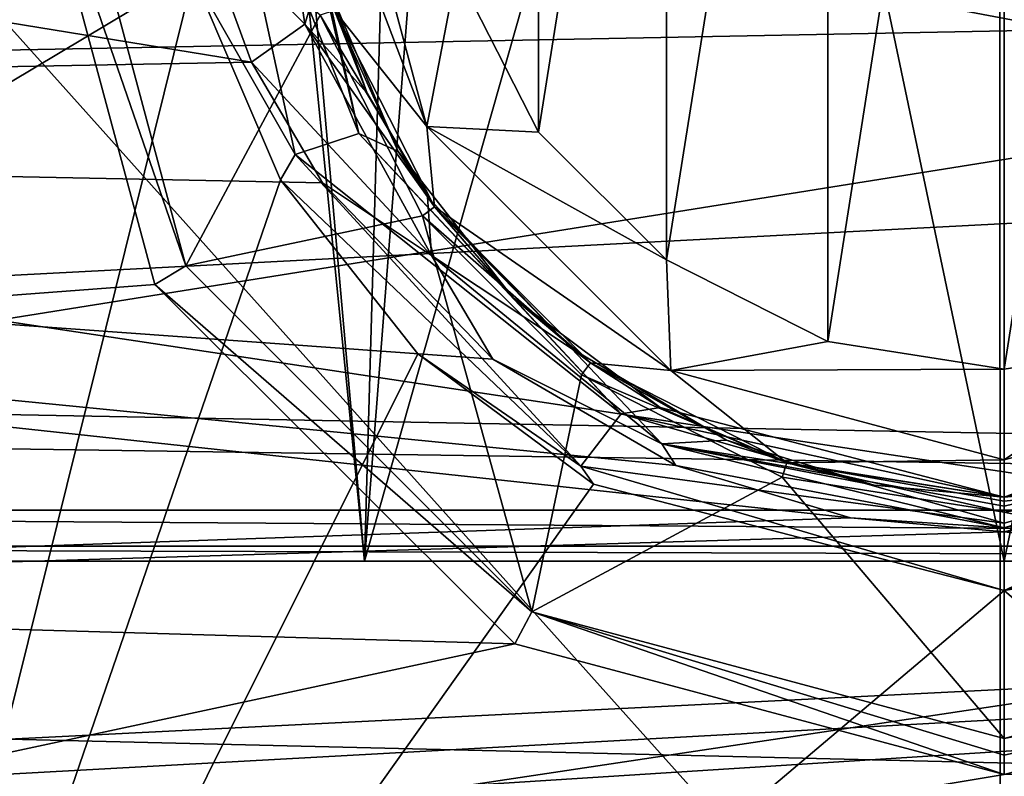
# Model space of a CAD drawing. Extents: x -252 to 252, y -10 to 685.
# Tile 68 of 256: x -1.92 to 0, y 94.58 to 96.06. Entities that reach past the tile are written whole.
import ezdxf

# ---------------------------------------------------------------- set-up
doc = ezdxf.new("R2010")
doc.units = 0
doc.header["$LTSCALE"] = 65.369103
for name, color, linetype in [('100', 7, 'CONTINUOUS'), ('102', 7, 'CONTINUOUS'), ('149', 7, 'CONTINUOUS'), ('150', 7, 'CONTINUOUS'), ('2525', 7, 'CONTINUOUS'), ('269', 7, 'CONTINUOUS'), ('3404', 7, 'CONTINUOUS'), ('3408', 7, 'CONTINUOUS'), ('3501', 7, 'CONTINUOUS'), ('3506', 7, 'CONTINUOUS'), ('3517', 7, 'CONTINUOUS'), ('3518', 7, 'CONTINUOUS'), ('3525', 7, 'CONTINUOUS'), ('3526', 7, 'CONTINUOUS'), ('3531', 7, 'CONTINUOUS'), ('3532', 7, 'CONTINUOUS'), ('3535', 7, 'CONTINUOUS'), ('3536', 7, 'CONTINUOUS'), ('3537', 7, 'CONTINUOUS'), ('3538', 7, 'CONTINUOUS'), ('3912', 7, 'CONTINUOUS'), ('58', 7, 'CONTINUOUS'), ('61', 7, 'CONTINUOUS'), ('65', 7, 'CONTINUOUS'), ('66', 7, 'CONTINUOUS'), ('67', 7, 'CONTINUOUS'), ('70', 7, 'CONTINUOUS'), ('71', 7, 'CONTINUOUS'), ('74', 7, 'CONTINUOUS'), ('75', 7, 'CONTINUOUS'), ('83', 7, 'CONTINUOUS'), ('99', 7, 'CONTINUOUS')]:
    doc.layers.add(name, color=color, linetype=linetype)

msp = doc.modelspace()

# ---------------------------------------------------------------- linework, layer by layer
at = {"layer": '100', "color": 7, "linetype": 'CONTINUOUS'}
for points in [[(0, 99.4, -46), (0, 95, -46), (-1.2495, 95, -46.3347), (0, 99.4, -46)], [(0, 99.4, -46), (-1.2495, 95, -46.3347), (-1.1255, 99.3051, -46.2677), (0, 99.4, -46)], [(0, 95, -51), (0, 99.4, -51), (-0.9107, 99.3382, -50.8282), (0, 95, -51)], [(-1.6212, 99.2026, -50.4031), (-1.2495, 95, -50.6653), (-0.9107, 99.3382, -50.8282), (-1.6212, 99.2026, -50.4031)], [(-1.2495, 95, -50.6653), (0, 95, -51), (-0.9107, 99.3382, -50.8282), (-1.2495, 95, -50.6653)], [(-1.1255, 99.3051, -46.2677), (-1.2495, 95, -46.3347), (-1.6695, 99.1909, -46.6392), (-1.1255, 99.3051, -46.2677)], [(-2.2748, 99.0094, -49.537), (-2.1647, 95, -49.7503), (-1.6212, 99.2026, -50.4031), (-2.2748, 99.0094, -49.537)], [(-2.1647, 95, -49.7503), (-1.2495, 95, -50.6653), (-1.6212, 99.2026, -50.4031), (-2.1647, 95, -49.7503)], [(-1.6695, 99.1909, -46.6392), (-2.1647, 95, -47.2497), (-2.0909, 99.0708, -47.1296), (-1.6695, 99.1909, -46.6392)], [(-1.2495, 95, -46.3347), (-2.1647, 95, -47.2497), (-1.6695, 99.1909, -46.6392), (-1.2495, 95, -46.3347)]]:
    msp.add_3dface(points, dxfattribs=at)
at = {"layer": '102', "color": 7, "linetype": 'CONTINUOUS'}
for points in [[(5.5038, 96.9462, -9.0736), (-6.1461, 96.3168, -8.5608), (6.4409, 95.9944, -8.2858), (5.5038, 96.9462, -9.0736)], [(-6.1461, 96.3168, -8.5608), (-7.0187, 95.2938, -7.6576), (6.4409, 95.9944, -8.2858), (-6.1461, 96.3168, -8.5608)], [(6.4409, 95.9944, -8.2858), (-7.0187, 95.2938, -7.6576), (7.1758, 95.0861, -7.4629), (6.4409, 95.9944, -8.2858)], [(-7.0187, 95.2938, -7.6576), (-7.7436, 94.2653, -6.6518), (7.1758, 95.0861, -7.4629), (-7.0187, 95.2938, -7.6576)], [(7.1758, 95.0861, -7.4629), (-7.7436, 94.2653, -6.6518), (-5.7084, 94.2653, -6.6518), (7.1758, 95.0861, -7.4629)], [(5.7084, 94.2653, -6.6518), (7.1758, 95.0861, -7.4629), (-5.7084, 94.2653, -6.6518), (5.7084, 94.2653, -6.6518)]]:
    msp.add_3dface(points, dxfattribs=at)
at = {"layer": '149', "color": 7, "linetype": 'CONTINUOUS'}
for points in [[(5, 94.5, -43), (-5, 94.5, -43), (5, 95, -43), (5, 94.5, -43)], [(-5, 94.5, -43), (-5, 95, -43), (5, 95, -43), (-5, 94.5, -43)]]:
    msp.add_3dface(points, dxfattribs=at)
at = {"layer": '150', "color": 7, "linetype": 'CONTINUOUS'}
for points in [[(-5, 95, -57.9), (0, 95, -51), (-1.2495, 95, -50.6653), (-5, 95, -57.9)], [(-5, 95, -57.9), (1.2495, 95, -50.6653), (0, 95, -51), (-5, 95, -57.9)], [(-5, 95, -57.9), (2.1647, 95, -49.7503), (1.2495, 95, -50.6653), (-5, 95, -57.9)], [(-5, 95, -57.9), (5, 95, -57.9), (2.1647, 95, -49.7503), (-5, 95, -57.9)], [(-5, 95, -43), (-2.1647, 95, -47.2497), (-1.2495, 95, -46.3347), (-5, 95, -43)], [(5, 95, -43), (-5, 95, -43), (-1.2495, 95, -46.3347), (5, 95, -43)], [(-5, 95, -57.9), (-1.2495, 95, -50.6653), (-2.1647, 95, -49.7503), (-5, 95, -57.9)], [(0, 95, -46), (5, 95, -43), (-1.2495, 95, -46.3347), (0, 95, -46)], [(5, 95, -43), (0, 95, -46), (1.2495, 95, -46.3347), (5, 95, -43)]]:
    msp.add_3dface(points, dxfattribs=at)
at = {"layer": '2525', "color": 7, "linetype": 'CONTINUOUS'}
for points in [[(-5.0627, 95.9379, -64.5), (4.8351, 96.1292, -64.5), (-2.8964, 97.3508, -64.5), (-5.0627, 95.9379, -64.5)], [(6.7303, 94.1594, -64.5), (4.8351, 96.1292, -64.5), (-5.0627, 95.9379, -64.5), (6.7303, 94.1594, -64.5)], [(-6.9199, 93.9082, -64.5), (6.7303, 94.1594, -64.5), (-5.0627, 95.9379, -64.5), (-6.9199, 93.9082, -64.5)]]:
    msp.add_3dface(points, dxfattribs=at)
at = {"layer": '269', "color": 7, "linetype": 'CONTINUOUS'}
for points in [[(-5.1, 95.1, -58), (5.0293, 95.0293, -57.9707), (-5.0293, 95.0293, -57.9707), (-5.1, 95.1, -58)], [(-5.1, 95.1, -58), (5.1, 95.1, -58), (5.0293, 95.0293, -57.9707), (-5.1, 95.1, -58)], [(5.0293, 95.0293, -57.9707), (5, 95, -57.9), (-5.0293, 95.0293, -57.9707), (5.0293, 95.0293, -57.9707)], [(5, 95, -57.9), (-5, 95, -57.9), (-5.0293, 95.0293, -57.9707), (5, 95, -57.9)]]:
    msp.add_3dface(points, dxfattribs=at)
at = {"layer": '3404', "color": 7, "linetype": 'CONTINUOUS'}
for points in [[(-2.9947, 95.3064, -68.3), (-1.6058, 96.1359, -68.3), (1.7665, 96.0667, -68.3), (-2.9947, 95.3064, -68.3)], [(3.1364, 95.1911, -68.3), (-2.9947, 95.3064, -68.3), (1.7665, 96.0667, -68.3), (3.1364, 95.1911, -68.3)], [(-4.2299, 94.0848, -68.3), (-2.9947, 95.3064, -68.3), (3.1364, 95.1911, -68.3), (-4.2299, 94.0848, -68.3)], [(4.3603, 93.9247, -68.3), (-4.2299, 94.0848, -68.3), (3.1364, 95.1911, -68.3), (4.3603, 93.9247, -68.3)]]:
    msp.add_3dface(points, dxfattribs=at)
at = {"layer": '3408', "color": 7, "linetype": 'CONTINUOUS'}
msp.add_3dface([(-1.6058, 96.1359, -68.3), (-2.9947, 95.3064, -68.3), (-4.2779, 97.4061, -68.4), (-1.6058, 96.1359, -68.3)], dxfattribs=at)
at = {"layer": '3501', "color": 7, "linetype": 'CONTINUOUS'}
for points in [[(-6.8647, 96.6086, 13.5), (-8.2013, 95.0486, 13.5), (-1.9164, 96.4996, 13.5), (-6.8647, 96.6086, 13.5)], [(-1.9164, 96.4996, 13.5), (-8.2013, 95.0486, 13.5), (-1.6589, 95.5407, 13.5), (-1.9164, 96.4996, 13.5)], [(-1.6589, 95.5407, 13.5), (-8.2013, 95.0486, 13.5), (-0.9556, 94.8389, 13.5), (-1.6589, 95.5407, 13.5)], [(-8.2013, 95.0486, 13.5), (-9.5058, 93.0023, 13.5), (-0.9556, 94.8389, 13.5), (-8.2013, 95.0486, 13.5)], [(8.348, 94.8482, 13.5), (-9.5058, 93.0023, 13.5), (9.5346, 92.9495, 13.5), (8.348, 94.8482, 13.5)], [(-9.5058, 93.0023, 13.5), (8.348, 94.8482, 13.5), (0, 94.5836, 13.5), (-9.5058, 93.0023, 13.5)], [(-0.9556, 94.8389, 13.5), (-9.5058, 93.0023, 13.5), (0, 94.5836, 13.5), (-0.9556, 94.8389, 13.5)], [(0, 94.5836, 13.5), (8.348, 94.8482, 13.5), (0.9562, 94.8393, 13.5), (0, 94.5836, 13.5)]]:
    msp.add_3dface(points, dxfattribs=at)
at = {"layer": '3506', "color": 7, "linetype": 'CONTINUOUS'}
for points in [[(-7.509, 95.8624, 8.0557), (-6.6128, 96.8133, 8.8577), (-1.4699, 95.9743, 8.1573), (-7.509, 95.8624, 8.0557)], [(-1.4699, 95.9743, 8.1573), (-6.6128, 96.8133, 8.8577), (-1.5742, 96.2591, 8.4068), (-1.4699, 95.9743, 8.1573)], [(-1.3312, 95.7391, 7.9414), (-7.509, 95.8624, 8.0557), (-1.4699, 95.9743, 8.1573), (-1.3312, 95.7391, 7.9414)], [(-8.3345, 94.806, 6.9847), (-7.509, 95.8624, 8.0557), (-0.3001, 95.0849, 7.2888), (-8.3345, 94.806, 6.9847)], [(-0.3001, 95.0849, 7.2888), (-7.509, 95.8624, 8.0557), (-0.6411, 95.187, 7.3962), (-0.3001, 95.0849, 7.2888)], [(-0.6411, 95.187, 7.3962), (-7.509, 95.8624, 8.0557), (-0.9985, 95.3947, 7.6079), (-0.6411, 95.187, 7.3962)], [(-0.9985, 95.3947, 7.6079), (-7.509, 95.8624, 8.0557), (-1.3312, 95.7391, 7.9414), (-0.9985, 95.3947, 7.6079)], [(8.687, 94.2907, 6.3751), (0, 95.0574, 7.2596), (0.6545, 95.193, 7.4023), (8.687, 94.2907, 6.3751)], [(0, 95.0574, 7.2596), (-8.3345, 94.806, 6.9847), (-0.3001, 95.0849, 7.2888), (0, 95.0574, 7.2596)], [(5.4521, 94.4757, 6.6016), (-8.3345, 94.806, 6.9847), (0, 95.0574, 7.2596), (5.4521, 94.4757, 6.6016)], [(8.687, 94.2907, 6.3751), (5.4521, 94.4757, 6.6016), (0, 95.0574, 7.2596), (8.687, 94.2907, 6.3751)], [(-5.4521, 94.4757, 6.6016), (-8.3345, 94.806, 6.9847), (5.4521, 94.4757, 6.6016), (-5.4521, 94.4757, 6.6016)]]:
    msp.add_3dface(points, dxfattribs=at)
at = {"layer": '3517', "color": 7, "linetype": 'CONTINUOUS'}
for points in [[(-1.2438, 95.9138, 8.3432), (-1.3321, 96.1591, 8.5972), (-1.3077, 96.0751, 12.9586), (-1.2438, 95.9138, 8.3432)], [(-1.1124, 95.6918, 12.9586), (-1.2438, 95.9138, 8.3432), (-1.3077, 96.0751, 12.9586), (-1.1124, 95.6918, 12.9586)], [(-1.1264, 95.7114, 8.1237), (-1.2438, 95.9138, 8.3432), (-1.1124, 95.6918, 12.9586), (-1.1264, 95.7114, 8.1237)], [(-0.8449, 95.4152, 7.7847), (-1.1264, 95.7114, 8.1237), (-1.1124, 95.6918, 12.9586), (-0.8449, 95.4152, 7.7847)], [(-0.8082, 95.3876, 12.9586), (-0.8449, 95.4152, 7.7847), (-1.1124, 95.6918, 12.9586), (-0.8082, 95.3876, 12.9586)], [(-0.5425, 95.2365, 7.5694), (-0.8449, 95.4152, 7.7847), (-0.8082, 95.3876, 12.9586), (-0.5425, 95.2365, 7.5694)], [(-0.4249, 95.1923, 12.9586), (-0.5425, 95.2365, 7.5694), (-0.8082, 95.3876, 12.9586), (-0.4249, 95.1923, 12.9586)], [(-0.254, 95.1487, 7.4603), (-0.5425, 95.2365, 7.5694), (-0.4249, 95.1923, 12.9586), (-0.254, 95.1487, 7.4603)], [(0, 95.125, 12.9586), (-0.254, 95.1487, 7.4603), (-0.4249, 95.1923, 12.9586), (0, 95.125, 12.9586)], [(0, 95.125, 7.4306), (-0.254, 95.1487, 7.4603), (0, 95.125, 12.9586), (0, 95.125, 7.4306)]]:
    msp.add_3dface(points, dxfattribs=at)
at = {"layer": '3518', "color": 7, "linetype": 'CONTINUOUS'}
for points in [[(0.554, 95.2415, 7.5757), (0, 95.125, 7.4306), (0.4249, 95.1923, 12.9586), (0.554, 95.2415, 7.5757)], [(0, 95.125, 7.4306), (0, 95.125, 12.9586), (0.4249, 95.1923, 12.9586), (0, 95.125, 7.4306)]]:
    msp.add_3dface(points, dxfattribs=at)
at = {"layer": '3525', "color": 7, "linetype": 'CONTINUOUS'}
for points in [[(0.4339, 95.1644, 13.0293), (0, 95.0957, 13.0293), (0.9229, 94.9016, 13.4707), (0.4339, 95.1644, 13.0293)], [(0, 95.0957, 13.0293), (0, 94.6543, 13.4707), (0.9229, 94.9016, 13.4707), (0, 95.0957, 13.0293)]]:
    msp.add_3dface(points, dxfattribs=at)
at = {"layer": '3526', "color": 7, "linetype": 'CONTINUOUS'}
for points in [[(-1.5984, 95.5771, 13.4707), (-1.3356, 96.066, 13.0293), (-1.8457, 96.5, 13.4707), (-1.5984, 95.5771, 13.4707)], [(-1.1361, 95.6746, 13.0293), (-1.3356, 96.066, 13.0293), (-1.5984, 95.5771, 13.4707), (-1.1361, 95.6746, 13.0293)], [(-0.9228, 94.9016, 13.4707), (-1.1361, 95.6746, 13.0293), (-1.5984, 95.5771, 13.4707), (-0.9228, 94.9016, 13.4707)], [(-0.8254, 95.3639, 13.0293), (-1.1361, 95.6746, 13.0293), (-0.9228, 94.9016, 13.4707), (-0.8254, 95.3639, 13.0293)], [(-0.4339, 95.1644, 13.0293), (-0.8254, 95.3639, 13.0293), (-0.9228, 94.9016, 13.4707), (-0.4339, 95.1644, 13.0293)], [(0, 94.6543, 13.4707), (-0.4339, 95.1644, 13.0293), (-0.9228, 94.9016, 13.4707), (0, 94.6543, 13.4707)], [(0, 95.0957, 13.0293), (-0.4339, 95.1644, 13.0293), (0, 94.6543, 13.4707), (0, 95.0957, 13.0293)]]:
    msp.add_3dface(points, dxfattribs=at)
at = {"layer": '3531', "color": 7, "linetype": 'CONTINUOUS'}
for points in [[(-1.3655, 96.0489, 8.2844), (-1.5742, 96.2591, 8.4068), (-1.4375, 96.5379, 8.7458), (-1.3655, 96.0489, 8.2844)], [(-1.3321, 96.1591, 8.5972), (-1.3655, 96.0489, 8.2844), (-1.4375, 96.5379, 8.7458), (-1.3321, 96.1591, 8.5972)], [(-1.4699, 95.9743, 8.1573), (-1.5742, 96.2591, 8.4068), (-1.3655, 96.0489, 8.2844), (-1.4699, 95.9743, 8.1573)], [(-1.3321, 96.1591, 8.5972), (-1.2438, 95.9138, 8.3432), (-1.3655, 96.0489, 8.2844), (-1.3321, 96.1591, 8.5972)], [(-1.1186, 95.5972, 7.831), (-1.4699, 95.9743, 8.1573), (-1.3655, 96.0489, 8.2844), (-1.1186, 95.5972, 7.831)], [(-1.1264, 95.7114, 8.1237), (-1.1186, 95.5972, 7.831), (-1.3655, 96.0489, 8.2844), (-1.1264, 95.7114, 8.1237)], [(-1.2438, 95.9138, 8.3432), (-1.1264, 95.7114, 8.1237), (-1.3655, 96.0489, 8.2844), (-1.2438, 95.9138, 8.3432)], [(-1.3312, 95.7391, 7.9414), (-1.4699, 95.9743, 8.1573), (-1.1186, 95.5972, 7.831), (-1.3312, 95.7391, 7.9414)], [(-0.9985, 95.3947, 7.6079), (-1.3312, 95.7391, 7.9414), (-1.1186, 95.5972, 7.831), (-0.9985, 95.3947, 7.6079)], [(-1.1264, 95.7114, 8.1237), (-0.8449, 95.4152, 7.7847), (-1.1186, 95.5972, 7.831), (-1.1264, 95.7114, 8.1237)], [(-0.8449, 95.4152, 7.7847), (-0.6689, 95.2294, 7.4446), (-1.1186, 95.5972, 7.831), (-0.8449, 95.4152, 7.7847)], [(-0.6689, 95.2294, 7.4446), (-0.9985, 95.3947, 7.6079), (-1.1186, 95.5972, 7.831), (-0.6689, 95.2294, 7.4446)], [(-0.8449, 95.4152, 7.7847), (-0.5425, 95.2365, 7.5694), (-0.6689, 95.2294, 7.4446), (-0.8449, 95.4152, 7.7847)], [(-0.6411, 95.187, 7.3962), (-0.9985, 95.3947, 7.6079), (-0.6689, 95.2294, 7.4446), (-0.6411, 95.187, 7.3962)], [(-0.5425, 95.2365, 7.5694), (-0.254, 95.1487, 7.4603), (-0.6689, 95.2294, 7.4446), (-0.5425, 95.2365, 7.5694)], [(0, 95.1075, 7.3386), (0, 95.0656, 7.2688), (-0.6689, 95.2294, 7.4446), (0, 95.1075, 7.3386)], [(-0.254, 95.1487, 7.4603), (0, 95.125, 7.4306), (-0.6689, 95.2294, 7.4446), (-0.254, 95.1487, 7.4603)], [(0, 95.125, 7.4306), (0, 95.1075, 7.3386), (-0.6689, 95.2294, 7.4446), (0, 95.125, 7.4306)], [(0, 95.0656, 7.2688), (-0.6411, 95.187, 7.3962), (-0.6689, 95.2294, 7.4446), (0, 95.0656, 7.2688)], [(-0.3001, 95.0849, 7.2888), (-0.6411, 95.187, 7.3962), (0, 95.0656, 7.2688), (-0.3001, 95.0849, 7.2888)], [(0, 95.0574, 7.2596), (-0.3001, 95.0849, 7.2888), (0, 95.0656, 7.2688), (0, 95.0574, 7.2596)]]:
    msp.add_3dface(points, dxfattribs=at)
at = {"layer": '3532', "color": 7, "linetype": 'CONTINUOUS'}
for points in [[(0, 95.125, 7.4306), (0.554, 95.2415, 7.5757), (0, 95.1075, 7.3386), (0, 95.125, 7.4306)], [(0.554, 95.2415, 7.5757), (0.6699, 95.23, 7.4451), (0, 95.0656, 7.2688), (0.554, 95.2415, 7.5757)], [(0.554, 95.2415, 7.5757), (0, 95.0656, 7.2688), (0, 95.1075, 7.3386), (0.554, 95.2415, 7.5757)], [(0.6545, 95.193, 7.4023), (0, 95.0574, 7.2596), (0.6699, 95.23, 7.4451), (0.6545, 95.193, 7.4023)], [(0.6699, 95.23, 7.4451), (0, 95.0574, 7.2596), (0, 95.0656, 7.2688), (0.6699, 95.23, 7.4451)]]:
    msp.add_3dface(points, dxfattribs=at)
at = {"layer": '3535', "color": 7, "linetype": 'CONTINUOUS'}
for points in [[(-1.1124, 95.6918, 12.9586), (-1.3077, 96.0751, 12.9586), (-1.3356, 96.066, 13.0293), (-1.1124, 95.6918, 12.9586)], [(-1.1124, 95.6918, 12.9586), (-1.3356, 96.066, 13.0293), (-1.1361, 95.6746, 13.0293), (-1.1124, 95.6918, 12.9586)], [(-0.8082, 95.3876, 12.9586), (-1.1124, 95.6918, 12.9586), (-1.1361, 95.6746, 13.0293), (-0.8082, 95.3876, 12.9586)], [(-0.8082, 95.3876, 12.9586), (-1.1361, 95.6746, 13.0293), (-0.8254, 95.3639, 13.0293), (-0.8082, 95.3876, 12.9586)], [(-0.4249, 95.1923, 12.9586), (-0.8082, 95.3876, 12.9586), (-0.8254, 95.3639, 13.0293), (-0.4249, 95.1923, 12.9586)], [(-0.4249, 95.1923, 12.9586), (-0.8254, 95.3639, 13.0293), (-0.4339, 95.1644, 13.0293), (-0.4249, 95.1923, 12.9586)], [(-0.4249, 95.1923, 12.9586), (-0.4339, 95.1644, 13.0293), (0, 95.0957, 13.0293), (-0.4249, 95.1923, 12.9586)], [(-0.4249, 95.1923, 12.9586), (0, 95.0957, 13.0293), (0, 95.1174, 12.9968), (-0.4249, 95.1923, 12.9586)], [(0, 95.125, 12.9586), (-0.4249, 95.1923, 12.9586), (0, 95.1174, 12.9968), (0, 95.125, 12.9586)]]:
    msp.add_3dface(points, dxfattribs=at)
at = {"layer": '3536', "color": 7, "linetype": 'CONTINUOUS'}
for points in [[(0.4249, 95.1923, 12.9586), (0, 95.125, 12.9586), (0.4339, 95.1644, 13.0293), (0.4249, 95.1923, 12.9586)], [(0.4339, 95.1644, 13.0293), (0, 95.125, 12.9586), (0, 95.1174, 12.9968), (0.4339, 95.1644, 13.0293)], [(0, 95.0957, 13.0293), (0.4339, 95.1644, 13.0293), (0, 95.1174, 12.9968), (0, 95.0957, 13.0293)]]:
    msp.add_3dface(points, dxfattribs=at)
at = {"layer": '3537', "color": 7, "linetype": 'CONTINUOUS'}
for points in [[(-1.9164, 96.4996, 13.5), (-1.5984, 95.5771, 13.4707), (-1.8457, 96.5, 13.4707), (-1.9164, 96.4996, 13.5)], [(-1.9164, 96.4996, 13.5), (-1.6589, 95.5407, 13.5), (-1.5984, 95.5771, 13.4707), (-1.9164, 96.4996, 13.5)], [(-1.6589, 95.5407, 13.5), (-0.9228, 94.9016, 13.4707), (-1.5984, 95.5771, 13.4707), (-1.6589, 95.5407, 13.5)], [(-1.6589, 95.5407, 13.5), (-0.9556, 94.8389, 13.5), (-0.9228, 94.9016, 13.4707), (-1.6589, 95.5407, 13.5)], [(-0.9556, 94.8389, 13.5), (0, 94.5836, 13.5), (-0.9228, 94.9016, 13.4707), (-0.9556, 94.8389, 13.5)], [(-0.9228, 94.9016, 13.4707), (0, 94.5836, 13.5), (0, 94.6218, 13.4924), (-0.9228, 94.9016, 13.4707)], [(0, 94.6543, 13.4707), (-0.9228, 94.9016, 13.4707), (0, 94.6218, 13.4924), (0, 94.6543, 13.4707)]]:
    msp.add_3dface(points, dxfattribs=at)
at = {"layer": '3538', "color": 7, "linetype": 'CONTINUOUS'}
for points in [[(0, 94.6543, 13.4707), (0.9562, 94.8393, 13.5), (0.9229, 94.9016, 13.4707), (0, 94.6543, 13.4707)], [(0, 94.5836, 13.5), (0.9562, 94.8393, 13.5), (0, 94.6218, 13.4924), (0, 94.5836, 13.5)], [(0.9562, 94.8393, 13.5), (0, 94.6543, 13.4707), (0, 94.6218, 13.4924), (0.9562, 94.8393, 13.5)]]:
    msp.add_3dface(points, dxfattribs=at)
at = {"layer": '3912', "color": 7, "linetype": 'CONTINUOUS'}
for points in [[(90.2, 98, -9.5263), (90.2, 93.9737, -5.5), (-9.9, 98, -9.5263), (90.2, 98, -9.5263)], [(-9.9, 98, -9.5263), (90.2, 93.9737, -5.5), (-9.9, 93.9737, -5.5), (-9.9, 98, -9.5263)], [(90.2, 93.9737, 5.5), (90.2, 98, 9.5263), (-9.9, 93.9737, 5.5), (90.2, 93.9737, 5.5)], [(-9.9, 93.9737, 5.5), (90.2, 98, 9.5263), (-9.9, 98, 9.5263), (-9.9, 93.9737, 5.5)]]:
    msp.add_3dface(points, dxfattribs=at)
at = {"layer": '58', "color": 7, "linetype": 'CONTINUOUS'}
for points in [[(-0.0084, 93.884, 16.4625), (-0.0091, 99.8404, 14.5623), (-4.31, 98.6879, 14.5959), (-0.0084, 93.884, 16.4625)], [(-0.0084, 93.884, 16.4625), (1.6181, 99.6825, 14.5672), (-0.0091, 99.8404, 14.5623), (-0.0084, 93.884, 16.4625)], [(3.0286, 99.2807, 14.5793), (1.6181, 99.6825, 14.5672), (-0.0084, 93.884, 16.4625), (3.0286, 99.2807, 14.5793)], [(4.2947, 98.6965, 14.5956), (3.0286, 99.2807, 14.5793), (-0.0084, 93.884, 16.4625), (4.2947, 98.6965, 14.5956)], [(-4.3079, 93.0797, 16.2741), (-0.0084, 93.884, 16.4625), (-4.31, 98.6879, 14.5959), (-4.3079, 93.0797, 16.2741)], [(4.2912, 93.0882, 16.2751), (4.2947, 98.6965, 14.5956), (-0.0084, 93.884, 16.4625), (4.2912, 93.0882, 16.2751)]]:
    msp.add_3dface(points, dxfattribs=at)
at = {"layer": '61', "color": 7, "linetype": 'CONTINUOUS'}
for points in [[(-2.3802, 92.9321, 15.5441), (-2.3818, 98.4797, 13.8797), (-1.5835, 96.144, 14.7362), (-2.3802, 92.9321, 15.5441)], [(-1.4133, 95.7445, 14.869), (-2.3802, 92.9321, 15.5441), (-1.5835, 96.144, 14.7362), (-1.4133, 95.7445, 14.869)], [(-1.1451, 95.4054, 14.9842), (-2.3802, 92.9321, 15.5441), (-1.4133, 95.7445, 14.869), (-1.1451, 95.4054, 14.9842)], [(-0.8021, 95.1509, 15.0723), (-2.3802, 92.9321, 15.5441), (-1.1451, 95.4054, 14.9842), (-0.8021, 95.1509, 15.0723)], [(0, 94.9427, 15.1453), (-2.3802, 92.9321, 15.5441), (-0.8021, 95.1509, 15.0723), (0, 94.9427, 15.1453)], [(0.5272, 95.0289, 15.1149), (2.3668, 92.9121, 15.5503), (0, 94.9427, 15.1453), (0.5272, 95.0289, 15.1149)], [(2.3668, 92.9121, 15.5503), (-2.3802, 92.9321, 15.5441), (0, 94.9427, 15.1453), (2.3668, 92.9121, 15.5503)]]:
    msp.add_3dface(points, dxfattribs=at)
at = {"layer": '65', "color": 7, "linetype": 'CONTINUOUS'}
for points in [[(-0.3448, 95.4293, 9.5), (0, 97.625, 9.5), (0, 95.375, 9.5), (-0.3448, 95.4293, 9.5)], [(-0.3448, 97.5707, 9.5), (0, 97.625, 9.5), (-0.3448, 95.4293, 9.5), (-0.3448, 97.5707, 9.5)], [(0, 95.375, 9.5), (0, 97.625, 9.5), (0.3448, 97.5707, 9.5), (0, 95.375, 9.5)], [(-0.6597, 95.5889, 9.5), (-0.3448, 97.5707, 9.5), (-0.3448, 95.4293, 9.5), (-0.6597, 95.5889, 9.5)], [(-0.6597, 97.4111, 9.5), (-0.3448, 97.5707, 9.5), (-0.6597, 95.5889, 9.5), (-0.6597, 97.4111, 9.5)], [(0.3448, 95.4293, 9.5), (0, 95.375, 9.5), (0.3448, 97.5707, 9.5), (0.3448, 95.4293, 9.5)], [(-0.9094, 95.838, 9.5), (-0.6597, 97.4111, 9.5), (-0.6597, 95.5889, 9.5), (-0.9094, 95.838, 9.5)], [(-0.9094, 97.162, 9.5), (-0.6597, 97.4111, 9.5), (-0.9094, 95.838, 9.5), (-0.9094, 97.162, 9.5)], [(-1.0698, 96.1521, 9.5), (-0.9094, 97.162, 9.5), (-0.9094, 95.838, 9.5), (-1.0698, 96.1521, 9.5)]]:
    msp.add_3dface(points, dxfattribs=at)
at = {"layer": '66', "color": 7, "linetype": 'CONTINUOUS'}
for points in [[(0, 95.125, 14.9046), (0.4249, 95.1923, 9.75), (0.4415, 95.1978, 14.8745), (0, 95.125, 14.9046)], [(0, 95.125, 9.75), (0.4249, 95.1923, 9.75), (0, 95.125, 14.9046), (0, 95.125, 9.75)]]:
    msp.add_3dface(points, dxfattribs=at)
at = {"layer": '67', "color": 7, "linetype": 'CONTINUOUS'}
for points in [[(-1.326, 96.1361, 14.4979), (-1.3077, 96.0751, 9.75), (-1.1834, 95.7999, 14.6299), (-1.326, 96.1361, 14.4979)], [(-1.3077, 96.0751, 9.75), (-1.1124, 95.6918, 9.75), (-1.1834, 95.7999, 14.6299), (-1.3077, 96.0751, 9.75)], [(-1.1834, 95.7999, 14.6299), (-1.1124, 95.6918, 9.75), (-0.9589, 95.5146, 14.7445), (-1.1834, 95.7999, 14.6299)], [(-1.1124, 95.6918, 9.75), (-0.8082, 95.3876, 9.75), (-0.9589, 95.5146, 14.7445), (-1.1124, 95.6918, 9.75)], [(-0.9589, 95.5146, 14.7445), (-0.8082, 95.3876, 9.75), (-0.6718, 95.3003, 14.8321), (-0.9589, 95.5146, 14.7445)], [(-0.8082, 95.3876, 9.75), (-0.4249, 95.1923, 9.75), (-0.6718, 95.3003, 14.8321), (-0.8082, 95.3876, 9.75)], [(-0.4249, 95.1923, 9.75), (0, 95.125, 9.75), (-0.6718, 95.3003, 14.8321), (-0.4249, 95.1923, 9.75)], [(0, 95.125, 9.75), (0, 95.125, 14.9046), (-0.6718, 95.3003, 14.8321), (0, 95.125, 9.75)]]:
    msp.add_3dface(points, dxfattribs=at)
at = {"layer": '70', "color": 7, "linetype": 'CONTINUOUS'}
for points in [[(-1.3843, 95.7943, 14.8504), (-1.5835, 96.144, 14.7362), (-1.5526, 96.5681, 14.5883), (-1.3843, 95.7943, 14.8504)], [(-1.2601, 95.8353, 14.7635), (-1.5526, 96.5681, 14.5883), (-1.4242, 96.5409, 14.5021), (-1.2601, 95.8353, 14.7635)], [(-1.3843, 95.7943, 14.8504), (-1.5526, 96.5681, 14.5883), (-1.2601, 95.8353, 14.7635), (-1.3843, 95.7943, 14.8504)], [(-1.326, 96.1361, 14.4979), (-1.2601, 95.8353, 14.7635), (-1.4242, 96.5409, 14.5021), (-1.326, 96.1361, 14.4979)], [(-1.4133, 95.7445, 14.869), (-1.5835, 96.144, 14.7362), (-1.3843, 95.7943, 14.8504), (-1.4133, 95.7445, 14.869)], [(-1.326, 96.1361, 14.4979), (-1.1834, 95.7999, 14.6299), (-1.2601, 95.8353, 14.7635), (-1.326, 96.1361, 14.4979)], [(-0.7479, 95.2879, 14.9717), (-1.3843, 95.7943, 14.8504), (-1.2601, 95.8353, 14.7635), (-0.7479, 95.2879, 14.9717)], [(-0.9589, 95.5146, 14.7445), (-0.7479, 95.2879, 14.9717), (-1.2601, 95.8353, 14.7635), (-0.9589, 95.5146, 14.7445)], [(-1.1834, 95.7999, 14.6299), (-0.9589, 95.5146, 14.7445), (-1.2601, 95.8353, 14.7635), (-1.1834, 95.7999, 14.6299)], [(-0.8269, 95.1855, 15.0608), (-1.4133, 95.7445, 14.869), (-1.3843, 95.7943, 14.8504), (-0.8269, 95.1855, 15.0608)], [(-0.8269, 95.1855, 15.0608), (-1.3843, 95.7943, 14.8504), (-0.7479, 95.2879, 14.9717), (-0.8269, 95.1855, 15.0608)], [(-1.1451, 95.4054, 14.9842), (-1.4133, 95.7445, 14.869), (-0.8269, 95.1855, 15.0608), (-1.1451, 95.4054, 14.9842)], [(-0.9589, 95.5146, 14.7445), (-0.6718, 95.3003, 14.8321), (-0.7479, 95.2879, 14.9717), (-0.9589, 95.5146, 14.7445)], [(-0.8021, 95.1509, 15.0723), (-1.1451, 95.4054, 14.9842), (-0.8269, 95.1855, 15.0608), (-0.8021, 95.1509, 15.0723)], [(-0.6718, 95.3003, 14.8321), (0, 95.125, 14.9046), (-0.7479, 95.2879, 14.9717), (-0.6718, 95.3003, 14.8321)], [(0, 95.0743, 15.0556), (-0.8269, 95.1855, 15.0608), (-0.7479, 95.2879, 14.9717), (0, 95.0743, 15.0556)], [(0, 95.125, 14.9046), (0, 95.0743, 15.0556), (-0.7479, 95.2879, 14.9717), (0, 95.125, 14.9046)], [(0, 94.9427, 15.1453), (-0.8021, 95.1509, 15.0723), (-0.8269, 95.1855, 15.0608), (0, 94.9427, 15.1453)], [(0, 95.0743, 15.0556), (0, 94.9427, 15.1453), (-0.8269, 95.1855, 15.0608), (0, 95.0743, 15.0556)]]:
    msp.add_3dface(points, dxfattribs=at)
at = {"layer": '71', "color": 7, "linetype": 'CONTINUOUS'}
for points in [[(0.8259, 95.1849, 15.061), (0, 94.9427, 15.1453), (0.747, 95.2873, 14.9719), (0.8259, 95.1849, 15.061)], [(0.747, 95.2873, 14.9719), (0, 94.9427, 15.1453), (0, 95.0743, 15.0556), (0.747, 95.2873, 14.9719)], [(0.4415, 95.1978, 14.8745), (0.747, 95.2873, 14.9719), (0, 95.0743, 15.0556), (0.4415, 95.1978, 14.8745)], [(0, 95.125, 14.9046), (0.4415, 95.1978, 14.8745), (0, 95.0743, 15.0556), (0, 95.125, 14.9046)], [(0.5272, 95.0289, 15.1149), (0, 94.9427, 15.1453), (0.8259, 95.1849, 15.061), (0.5272, 95.0289, 15.1149)]]:
    msp.add_3dface(points, dxfattribs=at)
at = {"layer": '74', "color": 7, "linetype": 'CONTINUOUS'}
for points in [[(-1.3077, 96.0751, 9.75), (-1.375, 96.5, 9.75), (-1.1274, 95.8491, 9.5732), (-1.3077, 96.0751, 9.75)], [(-1.375, 96.5, 9.75), (-1.3018, 96.5, 9.5732), (-1.1274, 95.8491, 9.5732), (-1.375, 96.5, 9.75)], [(-1.3018, 96.5, 9.5732), (-1.0698, 96.1521, 9.5), (-1.1274, 95.8491, 9.5732), (-1.3018, 96.5, 9.5732)], [(-1.0698, 96.1521, 9.5), (-0.9094, 95.838, 9.5), (-1.1274, 95.8491, 9.5732), (-1.0698, 96.1521, 9.5)], [(-1.1124, 95.6918, 9.75), (-1.3077, 96.0751, 9.75), (-1.1274, 95.8491, 9.5732), (-1.1124, 95.6918, 9.75)], [(-0.9094, 95.838, 9.5), (-0.6597, 95.5889, 9.5), (-1.1274, 95.8491, 9.5732), (-0.9094, 95.838, 9.5)], [(-1.1274, 95.8491, 9.5732), (-0.6597, 95.5889, 9.5), (-0.6509, 95.3726, 9.5732), (-1.1274, 95.8491, 9.5732)], [(-1.1124, 95.6918, 9.75), (-1.1274, 95.8491, 9.5732), (-0.6509, 95.3726, 9.5732), (-1.1124, 95.6918, 9.75)], [(-0.8082, 95.3876, 9.75), (-1.1124, 95.6918, 9.75), (-0.6509, 95.3726, 9.5732), (-0.8082, 95.3876, 9.75)], [(-0.6597, 95.5889, 9.5), (-0.3448, 95.4293, 9.5), (-0.6509, 95.3726, 9.5732), (-0.6597, 95.5889, 9.5)], [(-0.3448, 95.4293, 9.5), (0, 95.375, 9.5), (-0.6509, 95.3726, 9.5732), (-0.3448, 95.4293, 9.5)], [(-0.4249, 95.1923, 9.75), (-0.8082, 95.3876, 9.75), (-0.6509, 95.3726, 9.5732), (-0.4249, 95.1923, 9.75)], [(0, 95.375, 9.5), (0, 95.1982, 9.5732), (-0.6509, 95.3726, 9.5732), (0, 95.375, 9.5)], [(0, 95.1982, 9.5732), (-0.4249, 95.1923, 9.75), (-0.6509, 95.3726, 9.5732), (0, 95.1982, 9.5732)], [(0, 95.125, 9.75), (-0.4249, 95.1923, 9.75), (0, 95.1982, 9.5732), (0, 95.125, 9.75)]]:
    msp.add_3dface(points, dxfattribs=at)
at = {"layer": '75', "color": 7, "linetype": 'CONTINUOUS'}
for points in [[(0, 95.1982, 9.5732), (0.3448, 95.4293, 9.5), (0.6509, 95.3726, 9.5732), (0, 95.1982, 9.5732)], [(0, 95.375, 9.5), (0.3448, 95.4293, 9.5), (0, 95.1982, 9.5732), (0, 95.375, 9.5)], [(0, 95.125, 9.75), (0, 95.1982, 9.5732), (0.6509, 95.3726, 9.5732), (0, 95.125, 9.75)], [(0.4249, 95.1923, 9.75), (0, 95.125, 9.75), (0.6509, 95.3726, 9.5732), (0.4249, 95.1923, 9.75)]]:
    msp.add_3dface(points, dxfattribs=at)
at = {"layer": '83', "color": 7, "linetype": 'CONTINUOUS'}
for points in [[(5.454, 97.2144, -58), (7.4209, 95.0842, -58), (-5.5736, 97.1096, -58), (5.454, 97.2144, -58)], [(7.4209, 95.0842, -58), (5.1, 95.1, -58), (-5.5736, 97.1096, -58), (7.4209, 95.0842, -58)], [(5.1, 95.1, -58), (-5.1, 95.1, -58), (-5.5736, 97.1096, -58), (5.1, 95.1, -58)]]:
    msp.add_3dface(points, dxfattribs=at)
at = {"layer": '99', "color": 7, "linetype": 'CONTINUOUS'}
for points in [[(0.9012, 99.3395, -46.1681), (0, 95, -46), (0, 99.4, -46), (0.9012, 99.3395, -46.1681)], [(0, 95, -51), (1.2495, 95, -50.6653), (0, 99.4, -51), (0, 95, -51)], [(0, 99.4, -51), (1.2495, 95, -50.6653), (1.1424, 99.3023, -50.7237), (0, 99.4, -51)], [(1.2495, 95, -46.3347), (0, 95, -46), (0.9012, 99.3395, -46.1681), (1.2495, 95, -46.3347)]]:
    msp.add_3dface(points, dxfattribs=at)

doc.saveas('drawing.dxf')
